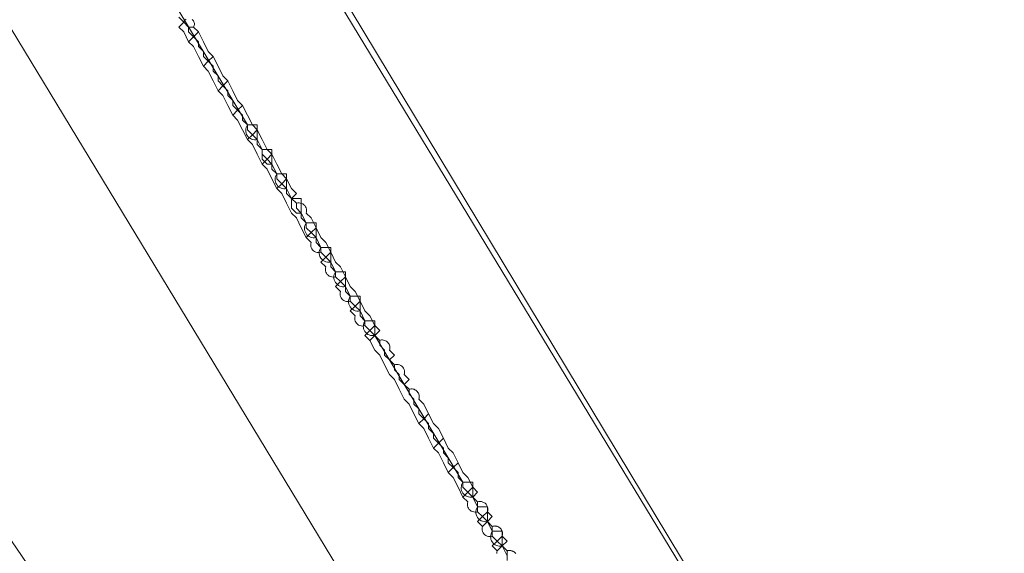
# Model space of a CAD drawing. Header units: inches. Extents: x 158416 to 160804, y 432611 to 437652.
# Tile 162 of 193: x 159307 to 159374, y 435970 to 436006. Entities that reach past the tile are written whole.
import ezdxf

# ---------------------------------------------------------------- set-up
doc = ezdxf.new("R2010")
doc.units = ezdxf.units.IN
doc.header["$MEASUREMENT"] = 0
doc.linetypes.add('DASHDOT', pattern=[0])
for name, color, linetype in [('4.2-K&L-LAAGSPANNING', 10, 'Continuous'), ('4.2-K&L-MIDDENSPANNING', 10, 'Continuous'), ('4.2-K&L-SIGNAAL UPC', 222, 'Continuous')]:
    doc.layers.add(name, color=color, linetype=linetype)

msp = doc.modelspace()

# ---------------------------------------------------------------- linework, layer by layer
at = {"layer": '4.2-K&L-LAAGSPANNING', "linetype": 'DASHDOT', "lineweight": 0, "ltscale": 2}
for points in [[(159373.413, 435895.06, 0), (159252.41, 436094.718, 0)], [(159318.157, 436006.525, 0), (159318.106, 436006.488, 0), (159318.062, 436006.442, 0), (159318.027, 436006.39, 0), (159318, 436006.333, 0), (159317.667, 436006.667, 0)], [(159339.306, 435970.157, 0), (159339.312, 435970.246, 0), (159339.333, 435970.333, 0), (159339, 435970.667, 0), (159339.333, 435971, 0), (159339, 435971.333, 0), (159338.913, 435971.312, 0), (159338.823, 435971.306, 0), (159338.734, 435971.316, 0), (159338.648, 435971.34, 0), (159338.567, 435971.378, 0), (159338.494, 435971.43, 0), (159338.43, 435971.494, 0), (159338.378, 435971.567, 0), (159338.34, 435971.648, 0), (159338.316, 435971.734, 0), (159338.306, 435971.823, 0), (159338.312, 435971.913, 0), (159338.333, 435972, 0), (159338, 435972.333, 0), (159338.333, 435972.667, 0), (159338, 435973, 0), (159337.913, 435972.979, 0), (159337.823, 435972.973, 0), (159337.734, 435972.982, 0), (159337.648, 435973.007, 0), (159337.567, 435973.045, 0), (159337.494, 435973.097, 0), (159337.43, 435973.16, 0), (159337.379, 435973.234, 0), (159337.34, 435973.315, 0), (159337.316, 435973.401, 0), (159337.306, 435973.49, 0), (159337.312, 435973.58, 0), (159337.333, 435973.667, 0), (159337, 435974, 0), (159336.667, 435974.667, 0), (159336.333, 435975.333, 0), (159336, 435975.667, 0), (159335.667, 435976.333, 0), (159335.333, 435977, 0), (159335, 435977.333, 0), (159334.667, 435978, 0), (159334.333, 435978.667, 0), (159334, 435979, 0), (159333.667, 435979.667, 0), (159333.333, 435980.333, 0), (159333, 435980.667, 0), (159332.667, 435981.333, 0), (159332.333, 435982, 0), (159332, 435982.333, 0), (159331.667, 435983, 0), (159331.333, 435983.667, 0), (159331, 435984, 0), (159330.667, 435984.667, 0), (159330.333, 435985, 0), (159330.667, 435985.333, 0), (159330.333, 435985.667, 0), (159330.246, 435985.646, 0), (159330.157, 435985.64, 0), (159330.068, 435985.649, 0), (159329.981, 435985.673, 0), (159329.9, 435985.712, 0), (159329.827, 435985.764, 0), (159329.764, 435985.827, 0), (159329.712, 435985.9, 0), (159329.673, 435985.981, 0), (159329.649, 435986.068, 0), (159329.64, 435986.157, 0), (159329.646, 435986.246, 0), (159329.667, 435986.333, 0), (159329.333, 435986.667, 0), (159329.667, 435987, 0), (159329.333, 435987.333, 0), (159329.246, 435987.312, 0), (159329.157, 435987.306, 0), (159329.067, 435987.316, 0), (159328.981, 435987.34, 0), (159328.9, 435987.379, 0), (159328.827, 435987.43, 0), (159328.764, 435987.494, 0), (159328.712, 435987.567, 0), (159328.673, 435987.648, 0), (159328.649, 435987.734, 0), (159328.64, 435987.823, 0), (159328.646, 435987.913, 0), (159328.667, 435988, 0), (159328.333, 435988.333, 0), (159328.667, 435988.667, 0), (159328.333, 435989, 0), (159328.246, 435988.979, 0), (159328.157, 435988.973, 0), (159328.068, 435988.983, 0), (159327.981, 435989.007, 0), (159327.9, 435989.045, 0), (159327.827, 435989.097, 0), (159327.764, 435989.16, 0), (159327.712, 435989.234, 0), (159327.673, 435989.315, 0), (159327.649, 435989.401, 0), (159327.64, 435989.49, 0), (159327.646, 435989.58, 0), (159327.667, 435989.667, 0), (159327.333, 435990, 0), (159327.667, 435990.333, 0), (159327.333, 435990.667, 0), (159327.246, 435990.646, 0), (159327.157, 435990.64, 0), (159327.068, 435990.649, 0), (159326.981, 435990.673, 0), (159326.9, 435990.712, 0), (159326.827, 435990.764, 0), (159326.764, 435990.827, 0), (159326.712, 435990.9, 0), (159326.673, 435990.981, 0), (159326.649, 435991.068, 0), (159326.64, 435991.157, 0), (159326.646, 435991.246, 0), (159326.667, 435991.333, 0), (159326.333, 435991.667, 0), (159326, 435992.333, 0), (159325.667, 435993, 0), (159325.333, 435993.333, 0), (159325, 435994, 0), (159324.667, 435994.667, 0), (159324.333, 435995, 0), (159324, 435995.667, 0), (159323.667, 435996.333, 0), (159323.333, 435996.667, 0), (159323, 435997.333, 0), (159322.667, 435998, 0), (159322.333, 435998.333, 0), (159322, 435999, 0), (159321.667, 435999.667, 0), (159321.333, 436000, 0), (159321, 436000.667, 0), (159320.667, 436001.333, 0), (159320.333, 436001.667, 0), (159320, 436002.333, 0), (159319.667, 436003, 0), (159319.333, 436003.333, 0), (159319, 436004, 0), (159318.667, 436004.667, 0), (159318.333, 436005, 0), (159318, 436005.667, 0), (159317.667, 436006, 0), (159318, 436006.333, 0), (159318.333, 436006, 0), (159318.667, 436006, 0)], [(159327.333, 435990.667, 0), (159327.333, 435991, 0), (159327, 435991.333, 0), (159327, 435991.667, 0), (159326.667, 435992, 0), (159326.333, 435992.333, 0), (159326.333, 435992.667, 0), (159326, 435993, 0), (159326, 435993.333, 0), (159325.667, 435993.667, 0), (159325.667, 435994, 0), (159325.333, 435994.333, 0), (159325.667, 435994.667, 0), (159325.333, 435995, 0), (159325, 435995.667, 0), (159324.667, 435996, 0), (159324.333, 435996.667, 0), (159324, 435997.333, 0), (159323.667, 435997.667, 0), (159323.333, 435998.333, 0), (159323, 435999, 0), (159322.667, 435999.333, 0), (159322.333, 436000, 0), (159322, 436000.667, 0), (159321.667, 436001, 0), (159321.333, 436001.667, 0), (159321, 436002.333, 0), (159320.667, 436002.667, 0), (159320.333, 436003.333, 0), (159320, 436004, 0), (159319.667, 436004.333, 0), (159319.333, 436005, 0), (159319, 436005.667, 0), (159318.667, 436006, 0), (159318.696, 436006.056, 0), (159318.717, 436006.115, 0), (159318.726, 436006.178, 0), (159318.725, 436006.241, 0), (159318.714, 436006.303, 0), (159318.692, 436006.362, 0), (159318.661, 436006.417, 0), (159318.621, 436006.466, 0), (159318.574, 436006.507, 0)], [(159339, 435971.333, 0), (159339, 435972, 0), (159338.667, 435972.333, 0), (159339, 435972.667, 0), (159338.667, 435973, 0), (159338.688, 435973.087, 0), (159338.694, 435973.177, 0), (159338.684, 435973.266, 0), (159338.66, 435973.352, 0), (159338.621, 435973.433, 0), (159338.57, 435973.506, 0), (159338.506, 435973.57, 0), (159338.433, 435973.621, 0), (159338.352, 435973.66, 0), (159338.266, 435973.684, 0), (159338.177, 435973.694, 0), (159338.087, 435973.688, 0), (159338, 435973.667, 0), (159337.667, 435974, 0), (159337.333, 435974.333, 0), (159337, 435974.667, 0), (159337, 435975, 0), (159336.667, 435975.333, 0), (159336.667, 435975.667, 0), (159336.333, 435976, 0), (159336, 435976.333, 0), (159336, 435976.667, 0), (159335.667, 435977, 0), (159335.667, 435977.333, 0), (159335.333, 435977.667, 0), (159335, 435978, 0), (159335, 435978.333, 0), (159334.667, 435978.667, 0), (159334.667, 435979, 0), (159334.333, 435979.333, 0), (159334, 435979.667, 0), (159334, 435980, 0), (159333.667, 435980.333, 0), (159333.667, 435980.667, 0), (159333.333, 435981, 0), (159333.333, 435981.333, 0), (159333, 435981.667, 0), (159333.333, 435982, 0), (159333, 435982.333, 0), (159333.021, 435982.421, 0), (159333.027, 435982.51, 0), (159333.018, 435982.599, 0), (159332.994, 435982.686, 0), (159332.955, 435982.767, 0), (159332.903, 435982.84, 0), (159332.84, 435982.903, 0), (159332.767, 435982.955, 0), (159332.686, 435982.994, 0), (159332.599, 435983.018, 0), (159332.51, 435983.027, 0), (159332.421, 435983.021, 0), (159332.333, 435983, 0), (159332, 435983.333, 0), (159331.667, 435983.667, 0), (159331.667, 435984, 0), (159331.333, 435984.333, 0), (159331.333, 435984.667, 0), (159331, 435985, 0), (159331.333, 435985.333, 0), (159331, 435985.667, 0), (159330.667, 435986.333, 0), (159330.333, 435986.667, 0), (159330, 435987.333, 0), (159329.667, 435988, 0), (159329.333, 435988.333, 0), (159329, 435989, 0), (159328.667, 435989.667, 0), (159328.333, 435990, 0), (159328, 435990.667, 0), (159327.667, 435991.333, 0), (159327.333, 435991.667, 0), (159327, 435992.333, 0), (159326.667, 435993, 0), (159326.333, 435993.333, 0), (159326.354, 435993.42, 0), (159326.36, 435993.51, 0), (159326.351, 435993.599, 0), (159326.327, 435993.685, 0), (159326.288, 435993.766, 0), (159326.236, 435993.84, 0), (159326.173, 435993.903, 0), (159326.1, 435993.955, 0), (159326.019, 435993.993, 0), (159325.933, 435994.018, 0), (159325.843, 435994.027, 0), (159325.754, 435994.021, 0), (159325.667, 435994, 0), (159325.333, 435994.333, 0), (159325, 435994.667, 0), (159325, 435995, 0), (159324.667, 435995.333, 0), (159324.333, 435995.667, 0), (159324.333, 435996, 0), (159324, 435996.333, 0), (159324, 435996.667, 0), (159323.667, 435997, 0), (159323.333, 435997.333, 0), (159323.333, 435997.667, 0), (159323, 435998, 0), (159323, 435998.333, 0), (159322.667, 435998.667, 0), (159322.333, 435999, 0), (159322.333, 435999.333, 0), (159322, 435999.667, 0), (159322, 436000, 0), (159321.667, 436000.333, 0), (159321.333, 436000.667, 0), (159321.333, 436001, 0), (159321, 436001.333, 0), (159321, 436001.667, 0), (159320.667, 436002, 0), (159320.333, 436002.333, 0), (159320.333, 436002.667, 0), (159320, 436003, 0), (159320, 436003.333, 0), (159319.667, 436003.667, 0), (159319.333, 436004, 0), (159319.333, 436004.333, 0), (159319, 436004.667, 0), (159319, 436005, 0), (159318.667, 436005.333, 0), (159318.333, 436005.667, 0), (159318.333, 436006, 0)], [(159318.333, 436005, 0), (159318.667, 436005.333, 0), (159319, 436005.667, 0)], [(159319.333, 436003.333, 0), (159319.667, 436003.667, 0), (159320, 436004, 0)], [(159320.333, 436001.667, 0), (159320.667, 436002, 0), (159321, 436002.333, 0)], [(159321.333, 436000, 0), (159321.667, 436000.333, 0), (159322, 436000.667, 0)], [(159322.333, 435998.333, 0), (159322.667, 435998.667, 0), (159323, 435999, 0)], [(159323.333, 435996.667, 0), (159323.667, 435997, 0), (159324, 435997.333, 0)], [(159324.333, 435995, 0), (159324.667, 435995.333, 0), (159325, 435995.667, 0)], [(159326.333, 435991.667, 0), (159326.667, 435992, 0), (159327, 435992.333, 0)], [(159328.333, 435989, 0), (159328.333, 435989.333, 0), (159328, 435989.667, 0), (159328, 435990, 0), (159327.667, 435990.333, 0), (159328, 435990.667, 0)], [(159329.333, 435987.333, 0), (159329.333, 435987.667, 0), (159329, 435988, 0), (159329, 435988.333, 0), (159328.667, 435988.667, 0), (159329, 435989, 0)], [(159330.333, 435985.667, 0), (159330.333, 435986, 0), (159330, 435986.333, 0), (159330, 435986.667, 0), (159329.667, 435987, 0), (159330, 435987.333, 0)], [(159330.667, 435984.667, 0), (159331, 435985, 0), (159330.667, 435985.333, 0), (159331, 435985.667, 0)], [(159338, 435973, 0), (159338, 435973.667, 0), (159337.667, 435974, 0), (159338, 435974.333, 0), (159337.667, 435974.667, 0), (159337.333, 435975.333, 0), (159337, 435975.667, 0), (159336.667, 435976.333, 0), (159336.333, 435977, 0), (159336, 435977.333, 0), (159335.667, 435978, 0), (159335.333, 435978.667, 0), (159335, 435979, 0), (159334.667, 435979.667, 0), (159334.333, 435980.333, 0), (159334, 435980.667, 0), (159334.018, 435980.733, 0), (159334.026, 435980.801, 0), (159334.026, 435980.87, 0), (159334.017, 435980.938, 0), (159333.999, 435981.004, 0), (159333.972, 435981.067, 0), (159333.938, 435981.127, 0), (159333.896, 435981.181, 0), (159333.848, 435981.23, 0), (159333.793, 435981.271, 0), (159333.734, 435981.306, 0), (159333.671, 435981.332, 0), (159333.604, 435981.35, 0), (159333.536, 435981.359, 0), (159333.468, 435981.359, 0), (159333.4, 435981.351, 0), (159333.333, 435981.333, 0), (159333, 435981.667, 0), (159332.667, 435982, 0), (159332.667, 435982.333, 0), (159332.333, 435982.667, 0), (159332.333, 435983, 0), (159332, 435983.333, 0), (159332.333, 435983.667, 0), (159332, 435984, 0), (159332.018, 435984.066, 0), (159332.026, 435984.135, 0), (159332.026, 435984.203, 0), (159332.017, 435984.271, 0), (159331.999, 435984.337, 0), (159331.972, 435984.401, 0), (159331.938, 435984.46, 0), (159331.896, 435984.514, 0), (159331.848, 435984.563, 0), (159331.793, 435984.605, 0), (159331.734, 435984.639, 0), (159331.671, 435984.665, 0), (159331.604, 435984.683, 0), (159331.536, 435984.693, 0), (159331.468, 435984.693, 0), (159331.4, 435984.684, 0), (159331.333, 435984.667, 0), (159331, 435985, 0)], [(159334, 435979, 0), (159334.333, 435979.333, 0), (159334.667, 435979.667, 0)], [(159335, 435977.333, 0), (159335.333, 435977.667, 0), (159335.667, 435978, 0)], [(159336, 435975.667, 0), (159336.333, 435976, 0), (159336.667, 435976.333, 0)], [(159337, 435974, 0), (159337.333, 435974.333, 0), (159337.667, 435974.667, 0)], [(159338.333, 435972, 0), (159338.667, 435972.333, 0), (159338.333, 435972.667, 0), (159338.667, 435973, 0)], [(159340, 435969.667, 0), (159340, 435970.333, 0), (159339.667, 435970.667, 0), (159340, 435971, 0), (159339.667, 435971.333, 0), (159339.676, 435971.365, 0), (159339.684, 435971.398, 0), (159339.689, 435971.431, 0), (159339.693, 435971.464, 0), (159339.694, 435971.497, 0), (159339.693, 435971.53, 0), (159339.69, 435971.564, 0), (159339.685, 435971.597, 0), (159339.678, 435971.629, 0), (159339.669, 435971.661, 0), (159339.657, 435971.693, 0), (159339.644, 435971.723, 0), (159339.629, 435971.753, 0), (159339.612, 435971.782, 0), (159339.594, 435971.809, 0), (159339.573, 435971.836, 0), (159339.551, 435971.861, 0), (159339.528, 435971.884, 0), (159339.502, 435971.906, 0), (159339.476, 435971.927, 0), (159339.449, 435971.945, 0), (159339.42, 435971.962, 0), (159339.39, 435971.977, 0), (159339.359, 435971.991, 0), (159339.328, 435972.002, 0), (159339.296, 435972.011, 0), (159339.263, 435972.018, 0), (159339.23, 435972.023, 0), (159339.197, 435972.026, 0), (159339.164, 435972.027, 0), (159339.131, 435972.026, 0), (159339.097, 435972.023, 0), (159339.065, 435972.017, 0), (159339.032, 435972.01, 0), (159339, 435972, 0), (159338.667, 435972.333, 0)], [(159339.333, 435970.333, 0), (159339.667, 435970.667, 0), (159339.333, 435971, 0), (159339.667, 435971.333, 0)], [(159340.593, 435970.143, 0), (159340.573, 435970.169, 0), (159340.551, 435970.194, 0), (159340.527, 435970.218, 0), (159340.502, 435970.24, 0), (159340.476, 435970.26, 0), (159340.448, 435970.279, 0), (159340.42, 435970.296, 0), (159340.39, 435970.311, 0), (159340.359, 435970.324, 0), (159340.328, 435970.335, 0), (159340.296, 435970.344, 0), (159340.263, 435970.351, 0), (159340.23, 435970.356, 0), (159340.197, 435970.359, 0), (159340.164, 435970.36, 0), (159340.131, 435970.359, 0), (159340.097, 435970.356, 0), (159340.065, 435970.35, 0), (159340.032, 435970.343, 0), (159340, 435970.333, 0), (159339.667, 435970.667, 0)]]:
    msp.add_polyline3d(points, dxfattribs=at)
at = {"layer": '4.2-K&L-MIDDENSPANNING', "linetype": 'Continuous', "lineweight": 0, "ltscale": 1.75}
for points in [[(159407.667, 435748.333, 0), (159408, 435748.667, 0), (159403.493, 435853.673, 0), (159403.174, 435861.327, 0), (159403.086, 435863.353, 0), (159402.805, 435865.361, 0), (159402.333, 435867.333, 0), (159402.333, 435868, 0), (159402, 435868.333, 0), (159399.233, 435876.633, 0), (159394.216, 435896.637, 0), (159391.433, 435904.033, 0), (159275.744, 436094.718, 0), (159275.6, 436094.967, 0), (159260.133, 436120.733, 0), (159260, 436121.333, 0)], [(159340, 435970, 0), (159339.667, 435970.667, 0), (159339.667, 435971.667, 0), (159339, 435971.667, 0), (159338.667, 435972.333, 0), (159338.557, 435972.319, 0), (159338.447, 435972.323, 0), (159338.339, 435972.346, 0), (159338.237, 435972.388, 0), (159338.143, 435972.446, 0), (159338.06, 435972.519, 0), (159337.991, 435972.605, 0), (159337.938, 435972.702, 0), (159337.902, 435972.806, 0), (159337.885, 435972.915, 0), (159337.886, 435973.026, 0), (159337.906, 435973.134, 0), (159337.945, 435973.238, 0), (159338, 435973.333, 0), (159337.667, 435974, 0), (159337.667, 435975, 0), (159337, 435975, 0), (159331, 435985, 0), (159331, 435986, 0), (159330.333, 435986, 0), (159330, 435986.667, 0), (159329.891, 435986.652, 0), (159329.78, 435986.657, 0), (159329.672, 435986.68, 0), (159329.57, 435986.721, 0), (159329.476, 435986.779, 0), (159329.394, 435986.852, 0), (159329.325, 435986.939, 0), (159329.271, 435987.035, 0), (159329.236, 435987.14, 0), (159329.218, 435987.249, 0), (159329.219, 435987.359, 0), (159329.24, 435987.468, 0), (159329.278, 435987.571, 0), (159329.333, 435987.667, 0), (159329, 435988.333, 0), (159329, 435989.333, 0), (159328.333, 435989.333, 0), (159328, 435990, 0), (159327.891, 435989.986, 0), (159327.78, 435989.99, 0), (159327.672, 435990.013, 0), (159327.57, 435990.054, 0), (159327.476, 435990.112, 0), (159327.394, 435990.186, 0), (159327.325, 435990.272, 0), (159327.271, 435990.369, 0), (159327.236, 435990.473, 0), (159327.218, 435990.582, 0), (159327.219, 435990.693, 0), (159327.24, 435990.801, 0), (159327.278, 435990.905, 0), (159327.333, 435991, 0), (159327, 435991.667, 0), (159327, 435992.667, 0), (159326.333, 435992.667, 0), (159326, 435993.333, 0), (159325.667, 435993.333, 0), (159325.333, 435993.667, 0), (159325.333, 435994.333, 0), (159325, 435995, 0), (159325, 435996, 0), (159324.333, 435996, 0), (159324, 435996.667, 0), (159323.667, 435996.667, 0), (159323.333, 435997, 0), (159323.333, 435997.667, 0), (159323, 435998.333, 0), (159323, 435999.333, 0), (159322.333, 435999.333, 0), (159317.333, 436007.667, 0)], [(159324, 435996.667, 0), (159324, 435997.667, 0), (159323.333, 435997.667, 0)], [(159326, 435993.333, 0), (159326, 435994.333, 0), (159325.333, 435994.333, 0)], [(159328, 435990, 0), (159328, 435991, 0), (159327.333, 435991, 0)], [(159330, 435986.667, 0), (159330, 435987.667, 0), (159329.333, 435987.667, 0)], [(159338.667, 435972.333, 0), (159338.667, 435973.333, 0), (159338, 435973.333, 0)]]:
    msp.add_polyline3d(points, dxfattribs=at)
for centre, start, end in [((159322.861, 435998.963), 144.93654, 282.45489), ((159324.861, 435995.63), 144.93654, 282.45489), ((159326.861, 435992.296), 144.93654, 282.45489), ((159328.861, 435988.963), 144.93654, 282.45489), ((159330.861, 435985.63), 144.93654, 282.45489), ((159337.528, 435974.63), 144.94346, 282.4286), ((159339.528, 435971.296), 144.94346, 282.4286)]:
    msp.add_arc(centre, 0.645, start, end, dxfattribs=at)
at = {"layer": '4.2-K&L-SIGNAAL UPC', "linetype": 'Continuous', "lineweight": 0, "ltscale": 1.75}
for points in [[(159407.667, 435749, 0), (159407.333, 435752.333, 0), (159407.333, 435755, 0), (159407.667, 435755.333, 0), (159407.667, 435756.667, 0), (159407.365, 435757.87, 0), (159407.196, 435759.099, 0), (159407.16, 435760.339, 0), (159403.507, 435852.994, 0), (159402.767, 435866.7, 0), (159399.1, 435876.367, 0), (159398.333, 435879.333, 0), (159395.795, 435890.359, 0), (159393.933, 435897.967, 0), (159390.733, 435905.367, 0), (159285.257, 436080.282, 0), (159284.257, 436081.949, 0), (159260.333, 436121.333, 0), (159259, 436122, 0)], [(159403, 435747, 0), (159400.182, 435828.987, 0), (159398.567, 435834.633, 0), (159395.667, 435841.333, 0), (159308.747, 435967.393, 0), (159284.267, 436003.3, 0), (159284.067, 436003.7, 0), (159227.333, 436099.333, 0), (159227.333, 436100, 0), (159226.667, 436100.667, 0)]]:
    msp.add_polyline3d(points, dxfattribs=at)

doc.saveas('drawing.dxf')
